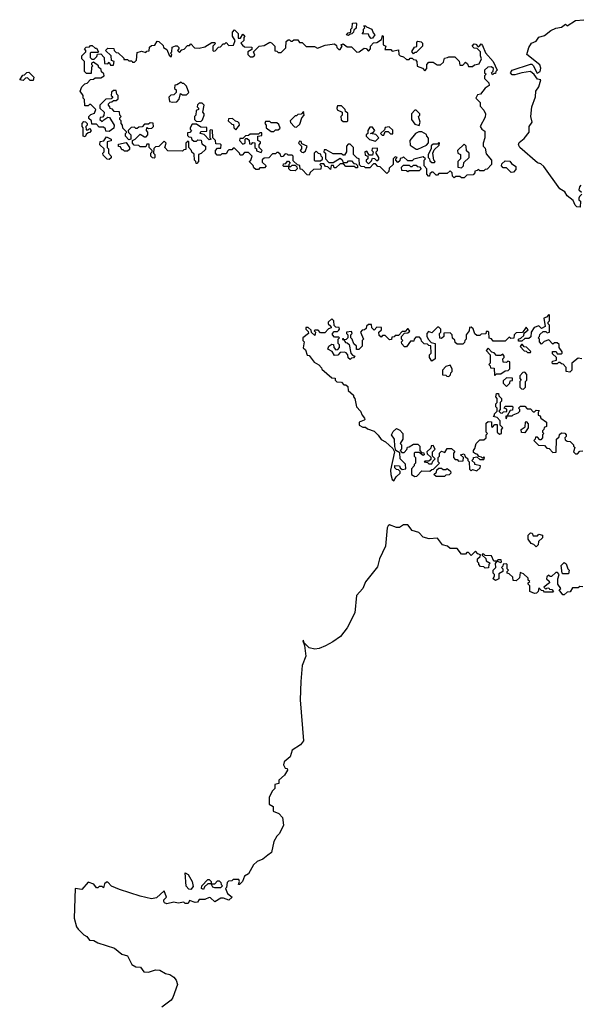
# Model space of a CAD drawing. Extents: x 1985742 to 2252716, y 78271 to 266492.
# Tile 139 of 250: x 2091790 to 2095769, y 198974 to 205962. Entities that reach past the tile are written whole.
import ezdxf

# ---------------------------------------------------------------- set-up
doc = ezdxf.new("R2010")
doc.units = 0

msp = doc.modelspace()

# ---------------------------------------------------------------- linework, layer by layer
at = {"layer": '0CON10XD'}
for points in [[(2095780, 204725), (2095763, 204707), (2095760, 204695), (2095760, 204685), (2095770, 204675), (2095767.5, 204632.5), (2095745, 204633.3), (2095733.8, 204645), (2095719.3, 204679.3), (2095675, 204713.3), (2095660, 204740), (2095625, 204762.5), (2095509.5, 204919.5), (2095488.3, 204938.3), (2095465, 204946.7), (2095340, 205055), (2095330, 205075), (2095335, 205091.2), (2095369.7, 205120.3), (2095406.7, 205165), (2095406.2, 205205), (2095426.7, 205235), (2095419.2, 205275), (2095425.8, 205345), (2095452, 205415), (2095454, 205455), (2095473.8, 205485), (2095490, 205535), (2095465, 205540), (2095442.5, 205572.5), (2095415, 205594.2), (2095355.4, 205584.6), (2095305, 205570), (2095285, 205571.9), (2095273.3, 205585), (2095285, 205604), (2095416.4, 205646.4), (2095426.2, 205646.2), (2095435, 205637.5), (2095463.8, 205583.8), (2095483.3, 205595), (2095488.8, 205618.8), (2095483, 205643), (2095390, 205715), (2095403.8, 205765), (2095423.3, 205795), (2095455, 205810), (2095475, 205837.5), (2095515, 205850), (2095560, 205885), (2095595, 205902.5), (2095635, 205910), (2095665, 205930), (2095675, 205920), (2095735, 205956.7), (2095795, 205962.5)], [(2093201.7, 205768.3), (2093215, 205770), (2093235, 205790), (2093245, 205790), (2093255, 205800), (2093275, 205780), (2093308.3, 205781.7), (2093320, 205815), (2093300, 205845), (2093300, 205875), (2093315, 205890), (2093340, 205865), (2093341.7, 205831.7), (2093358.3, 205831.7), (2093375, 205860), (2093388.3, 205848.3), (2093380, 205835), (2093380, 205815), (2093360, 205795), (2093371.7, 205781.7), (2093385, 205770), (2093438.3, 205768.3), (2093438.3, 205751.7), (2093410, 205735), (2093410, 205715), (2093425, 205700), (2093445, 205700), (2093458.3, 205711.7), (2093450, 205735), (2093490, 205775), (2093525, 205780), (2093565, 205802.5), (2093578.3, 205798.3), (2093600, 205775), (2093601.7, 205741.7), (2093615, 205740), (2093625, 205730), (2093645, 205730), (2093678.3, 205761.7), (2093682.5, 205807.5), (2093695, 205820), (2093705, 205820), (2093715, 205810), (2093725, 205810), (2093735, 205820), (2093765, 205820), (2093775, 205800), (2093795, 205800), (2093823, 205773), (2093881.7, 205771.7), (2093905, 205760), (2093958.3, 205781.7), (2094025, 205790), (2094038.3, 205778.3), (2094040, 205765), (2094055, 205750), (2094065, 205750), (2094080, 205775), (2094070, 205785), (2094085, 205790), (2094115, 205770), (2094145, 205770), (2094183, 205733), (2094200, 205735), (2094235, 205760), (2094248.3, 205758.3), (2094265, 205740), (2094280, 205755), (2094280, 205775), (2094301.7, 205798.3), (2094325, 205800), (2094358.3, 205821.7), (2094365, 205850), (2094370, 205845), (2094370, 205785), (2094390, 205775), (2094381.7, 205751.7), (2094425, 205750), (2094435, 205740), (2094478.3, 205748.3), (2094480, 205715), (2094490, 205705), (2094515, 205700), (2094535, 205680), (2094555, 205680), (2094561.7, 205688.3), (2094575, 205690), (2094585, 205680), (2094598.3, 205678.3), (2094610, 205665), (2094611.7, 205631.7), (2094648.3, 205618.3), (2094665, 205600), (2094680, 205615), (2094680, 205645), (2094695, 205660), (2094725, 205660), (2094753, 205643), (2094777, 205643), (2094798.3, 205661.7), (2094805, 205690), (2094827, 205693), (2094835, 205700), (2094878.3, 205698.3), (2094908.3, 205668.3), (2094915, 205640), (2094935, 205640), (2094955, 205660), (2094968.3, 205648.3), (2094975, 205630), (2095005, 205630), (2095018.3, 205641.7), (2095051.7, 205648.3), (2095067.5, 205685), (2095060, 205705), (2095060, 205735), (2095038.3, 205758.3), (2095015, 205760), (2095002.5, 205775), (2095015, 205790), (2095028.3, 205788.3), (2095045, 205770), (2095055, 205780), (2095065, 205790), (2095075, 205780), (2095096.4, 205726.4), (2095150, 205665), (2095180, 205605), (2095170, 205595), (2095168.3, 205581.7), (2095155, 205580), (2095145, 205570), (2095140, 205585), (2095151.7, 205598.3), (2095152.5, 205615), (2095138.8, 205628.8), (2095113.8, 205626.2), (2095090, 205605), (2095090, 205585), (2095100, 205575), (2095090, 205565), (2095090, 205545), (2095120, 205515), (2095122.5, 205495), (2095093.6, 205476.4), (2095060, 205435), (2095040, 205430), (2095027.5, 205405), (2095057.5, 205375), (2095058.3, 205348.3), (2095085, 205320), (2095096.7, 205295), (2095095, 205270), (2095057.5, 205205), (2095070, 205185), (2095091.7, 205171.7), (2095092.5, 205125), (2095080, 205085), (2095080, 205065), (2095095, 205050), (2095100, 205010), (2095140, 204965), (2095140, 204935), (2095108.3, 204901.7), (2095095, 204900), (2095085, 204890), (2095055, 204890), (2095045, 204900), (2095038.3, 204891.7), (2095021.7, 204888.3), (2095020, 204875), (2095008.3, 204861.7), (2094965, 204860), (2094945, 204840)], [(2094125, 205850), (2094110, 205855), (2094121.7, 205868.3), (2094140, 205875), (2094140, 205895), (2094150, 205905), (2094151.7, 205938.3), (2094175, 205940), (2094180, 205935), (2094178.3, 205901.7), (2094161.7, 205888.3), (2094160, 205875), (2094148.3, 205861.7), (2094135, 205860), (2094125, 205850)], [(2094285, 205830), (2094270, 205845), (2094265, 205860), (2094221.7, 205861.7), (2094230, 205875), (2094230, 205895), (2094240, 205905), (2094231.7, 205918.3), (2094245, 205920), (2094251.7, 205911.7), (2094290, 205895), (2094298.3, 205868.3), (2094310, 205855), (2094295, 205832.5), (2094285, 205830)], [(2094945, 204840), (2094925, 204840), (2094915, 204850), (2094885, 204850), (2094875, 204840), (2094861.7, 204851.7), (2094860, 204875), (2094845, 204890), (2094825, 204870), (2094765, 204870), (2094755, 204860), (2094745, 204860), (2094725, 204880), (2094715, 204880), (2094701.7, 204868.3), (2094698.3, 204851.7), (2094691.7, 204851.7), (2094680, 204865), (2094680, 204905), (2094660, 204925), (2094660, 204965), (2094670, 204975), (2094655, 204990), (2094588.3, 204971.7), (2094575, 204960), (2094545, 204960), (2094515, 204990), (2094508.3, 204981.7), (2094491.7, 204978.3), (2094488.3, 204961.7), (2094475, 204950), (2094460, 204965), (2094460, 204975), (2094470, 204985), (2094455, 204990), (2094440, 204975), (2094440, 204935), (2094411.7, 204908.3), (2094410, 204885), (2094395, 204870), (2094348.3, 204918.3), (2094331.7, 204921.7), (2094315, 204940), (2094301.7, 204938.3), (2094275, 204910), (2094245, 204910), (2094238.3, 204918.3), (2094215, 204920), (2094201.7, 204931.7), (2094200, 204975), (2094185, 204980), (2094160, 205005), (2094160, 205055), (2094135, 205080), (2094121.7, 205078.3), (2094110, 205065), (2094110, 205025), (2094095, 205000), (2094085, 205000), (2094075, 205010), (2094015, 205010), (2093965, 205040), (2093951.7, 205038.3), (2093950, 205025), (2093960, 205015), (2093960, 204975), (2093985, 204950), (2094015, 204950), (2094065, 204980), (2094078.3, 204968.3), (2094085, 204950), (2094115, 204950), (2094125, 204960), (2094145, 204960), (2094161.7, 204941.7), (2094175, 204940), (2094188.3, 204928.3), (2094188.3, 204911.7), (2094175, 204910), (2094165, 204920), (2094105, 204920), (2094088.3, 204938.3), (2094065, 204940), (2094035, 204910), (2094021.7, 204911.7), (2094018.3, 204928.3), (2094001.7, 204928.3), (2093995, 204900), (2093978.3, 204918.3), (2093961.7, 204921.7), (2093948.3, 204938.3), (2093925, 204940), (2093920, 204935), (2093930, 204925), (2093928.3, 204901.7), (2093875, 204900), (2093851.7, 204878.3), (2093845, 204860), (2093831.7, 204861.7), (2093795, 204900), (2093781.7, 204901.7), (2093778.3, 204928.3), (2093761.7, 204931.7), (2093731.7, 204961.7), (2093730, 204995), (2093725, 205000), (2093695, 205000), (2093688.3, 205008.3), (2093675, 205010), (2093658.3, 204991.7), (2093645, 204990), (2093638.3, 205008.3), (2093625, 205020), (2093615, 205020), (2093605, 205010), (2093585, 205010), (2093558.3, 204981.7), (2093525, 204980), (2093511.7, 204968.3), (2093511.7, 204951.7), (2093540, 204925), (2093528.3, 204911.7), (2093495, 204910), (2093485, 204900), (2093465, 204900), (2093451.7, 204911.7), (2093448.3, 204928.3), (2093420, 204955), (2093430, 204965), (2093440, 204995), (2093415, 205020), (2093385, 205020), (2093368.3, 205001.7), (2093355, 205000), (2093350, 205015), (2093315, 205050), (2093305, 205050), (2093295, 205040), (2093275, 205040), (2093268.3, 205031.7), (2093255, 205010), (2093225, 205010), (2093215, 205000), (2093191.7, 205001.7), (2093180, 205015), (2093180, 205035), (2093195, 205050), (2093218.3, 205051.7), (2093220, 205075), (2093215, 205080), (2093181.7, 205081.7), (2093180, 205105), (2093160, 205125), (2093158.3, 205178.3), (2093145, 205180), (2093140, 205175), (2093140, 205125), (2093150, 205115), (2093135, 205110), (2093098.3, 205148.3), (2093070, 205155), (2093075, 205170), (2093118.3, 205171.7), (2093118.3, 205198.3), (2093075, 205200), (2093045, 205220), (2093015, 205220), (2093000, 205195), (2093000, 205185), (2093010, 205175), (2092998.3, 205161.7), (2092981.7, 205158.3), (2092981.7, 205141.7), (2092991.7, 205131.7), (2093008.3, 205128.3), (2093011.7, 205111.7), (2093025, 205100), (2093045, 205100), (2093055, 205110), (2093078.3, 205108.3), (2093081.7, 205081.7), (2093110, 205065), (2093108.3, 205041.7), (2093078.3, 205011.7), (2093060, 205005), (2093060, 204955), (2093048.3, 204941.7), (2093041.7, 204941.7), (2093040, 204955), (2093030, 204965), (2093028.3, 205008.3), (2093011.7, 205021.7), (2093010, 205035), (2092990, 205055), (2092990, 205095), (2092985, 205100), (2092970, 205085), (2092968.3, 205041.7), (2092955, 205040), (2092945, 205030), (2092841.7, 205031.7), (2092820, 205055), (2092830, 205085), (2092815, 205100), (2092778.3, 205061.7), (2092755, 205060), (2092741.7, 205048.3), (2092740, 205015), (2092750, 205005), (2092750, 204985), (2092745, 204980), (2092731.7, 204981.7), (2092720, 204995), (2092720, 205015), (2092730, 205025), (2092730, 205035), (2092710, 205055), (2092708.3, 205078.3), (2092691.7, 205078.3), (2092685, 205060), (2092645, 205060), (2092635, 205070), (2092601.7, 205071.7), (2092590, 205085), (2092590, 205105), (2092610, 205115), (2092645, 205150), (2092675, 205130), (2092688.3, 205131.7), (2092700, 205145), (2092700, 205165), (2092690, 205175), (2092691.7, 205198.3), (2092705, 205190), (2092728.3, 205191.7), (2092740, 205205), (2092738.3, 205228.3), (2092715, 205230), (2092705, 205220), (2092675, 205220), (2092658.3, 205201.7), (2092635, 205200), (2092625, 205190), (2092615, 205190), (2092605, 205200), (2092581.7, 205198.3), (2092560, 205175), (2092561.7, 205161.7), (2092580, 205145), (2092580, 205115), (2092565, 205110), (2092540, 205135), (2092540, 205155), (2092550, 205165), (2092523, 205193), (2092520, 205215), (2092510, 205225), (2092510, 205245), (2092500, 205255), (2092500, 205265), (2092510, 205275), (2092500, 205285), (2092498.3, 205308.3), (2092461.7, 205311.7), (2092448.3, 205328.3), (2092431.7, 205331.7), (2092430, 205345), (2092420, 205355), (2092420, 205365), (2092431.7, 205378.3), (2092445, 205380), (2092455, 205390), (2092475, 205390), (2092488.3, 205401.7), (2092490, 205425), (2092480, 205435), (2092475, 205460), (2092455, 205460), (2092441.7, 205448.3), (2092440, 205425), (2092450, 205415), (2092438.3, 205401.7), (2092401.7, 205398.3), (2092360, 205355), (2092360, 205335), (2092390, 205305), (2092388.3, 205281.7), (2092378.3, 205271.7), (2092361.7, 205268.3), (2092360, 205255), (2092375, 205240), (2092388.3, 205251.7), (2092415, 205270), (2092428.3, 205268.3), (2092460, 205215), (2092458.3, 205191.7), (2092425, 205170), (2092401.7, 205171.7), (2092398.3, 205188.3), (2092385, 205200), (2092355, 205200), (2092335, 205220), (2092301.7, 205221.7), (2092300, 205245), (2092281.7, 205261.7), (2092280, 205275), (2092295, 205290), (2092320, 205300), (2092330, 205325), (2092295, 205360), (2092285, 205360), (2092275, 205350), (2092251.7, 205351.7), (2092250, 205395), (2092240, 205405), (2092240, 205425), (2092220, 205455), (2092230, 205485), (2092251.7, 205508.3), (2092268.3, 205511.7), (2092291.7, 205538.3), (2092315, 205540), (2092325, 205550), (2092365, 205550), (2092390, 205565), (2092388.3, 205578.3), (2092371.7, 205591.7), (2092368.3, 205608.3), (2092350, 205625), (2092350, 205635), (2092315, 205660), (2092300, 205655), (2092300, 205645), (2092310, 205635), (2092300, 205625), (2092298.3, 205581.7), (2092265, 205580), (2092250, 205595), (2092250, 205665), (2092230, 205685), (2092230, 205705), (2092260, 205735), (2092260, 205745), (2092250, 205755), (2092261.7, 205768.3), (2092285, 205770), (2092291.7, 205778.3), (2092305, 205780), (2092325, 205760), (2092335, 205760), (2092350, 205735), (2092345, 205730), (2092295, 205730), (2092290, 205725), (2092290, 205695), (2092301.7, 205681.7), (2092318.3, 205681.7), (2092338.3, 205701.7), (2092341.7, 205718.3), (2092365, 205720), (2092390, 205695), (2092391.7, 205651.7), (2092415, 205650), (2092425, 205660), (2092435, 205640), (2092455, 205640), (2092460, 205665), (2092441.7, 205671.7), (2092440, 205705), (2092400, 205745), (2092415, 205760), (2092458.3, 205758.3), (2092460, 205745), (2092475, 205730), (2092488.3, 205728.3), (2092528.3, 205688.3), (2092530, 205680), (2092555, 205680), (2092565, 205670), (2092585, 205670), (2092591.7, 205661.7), (2092605, 205660), (2092620, 205675), (2092625, 205730), (2092655, 205740), (2092685, 205730), (2092691.7, 205738.3), (2092708.3, 205741.7), (2092711.7, 205768.3), (2092725, 205780), (2092748.3, 205781.7), (2092765, 205810), (2092778.3, 205808.3), (2092808.3, 205778.3), (2092810, 205765), (2092835, 205750), (2092851.7, 205711.7), (2092865, 205700), (2092870, 205715), (2092860, 205725), (2092870, 205735), (2092873, 205767), (2092895, 205777.5), (2092907, 205777), (2092920, 205765), (2092920, 205755), (2092910, 205745), (2092925, 205730), (2092941.7, 205748.3), (2092957, 205753), (2092981.7, 205778.3), (2092995, 205780), (2093005, 205790), (2093031.7, 205761.7), (2093065, 205760), (2093105, 205770), (2093155, 205800), (2093175, 205800), (2093178.3, 205791.7), (2093160, 205775), (2093160, 205745), (2093165, 205740), (2093178.3, 205741.7), (2093201.7, 205768.3)], [(2094585, 205720), (2094573, 205737), (2094591.7, 205768.3), (2094608.3, 205771.7), (2094610, 205805), (2094615, 205810), (2094640, 205805), (2094650, 205795), (2094650, 205775), (2094605, 205730), (2094595, 205730), (2094585, 205720)], [(2091885, 205530), (2091865, 205530), (2091845, 205550), (2091831.7, 205548.3), (2091815, 205530), (2091790, 205535), (2091811.7, 205568.3), (2091825, 205570), (2091841.7, 205588.3), (2091855, 205590), (2091890, 205555), (2091885, 205530)], [(2092875, 205377.5), (2092905, 205380), (2092921.7, 205398.3), (2092931.7, 205438.3), (2092945, 205430), (2092975, 205430), (2092990, 205445), (2092975, 205490), (2092955, 205510), (2092945, 205510), (2092935, 205520), (2092905, 205500), (2092891.7, 205498.3), (2092890, 205475), (2092900, 205465), (2092900, 205445), (2092885, 205430), (2092863, 205427), (2092848.3, 205411.7), (2092853, 205383), (2092875, 205377.5)], [(2093075, 205240), (2093088.3, 205251.7), (2093100, 205285), (2093100, 205295), (2093090, 205305), (2093100, 205355), (2093085, 205370), (2093065, 205370), (2093051.7, 205358.3), (2093050, 205345), (2093060, 205335), (2093060, 205325), (2093041.7, 205318.3), (2093040, 205285), (2093030, 205275), (2093030, 205255), (2093041.7, 205241.7), (2093075, 205240)], [(2094115, 205240), (2094120, 205245), (2094118.3, 205298.3), (2094101.7, 205311.7), (2094100, 205325), (2094075, 205350), (2094045, 205350), (2094040, 205335), (2094043.6, 205323.6), (2094080, 205305), (2094080, 205285), (2094070, 205275), (2094071.7, 205251.7), (2094085, 205240), (2094115, 205240)], [(2094625, 205212.5), (2094632.5, 205235), (2094620, 205275), (2094630, 205285), (2094630, 205295), (2094605, 205320), (2094595, 205320), (2094570, 205295), (2094570, 205255), (2094595, 205220), (2094625, 205212.5)], [(2093325, 205180), (2093350, 205215), (2093348.3, 205228.3), (2093338.3, 205238.3), (2093321.7, 205241.7), (2093301.7, 205261.7), (2093271.7, 205258.3), (2093270, 205245), (2093295, 205220), (2093308.3, 205218.3), (2093310, 205195), (2093325, 205180)], [(2093755, 205200), (2093778.3, 205221.7), (2093793, 205267), (2093810, 205285), (2093805, 205310), (2093788.3, 205291.7), (2093765, 205290), (2093755, 205280), (2093745, 205280), (2093710, 205245), (2093711.7, 205231.7), (2093741.7, 205201.7), (2093755, 205200)], [(2092255, 205130), (2092240, 205135), (2092240, 205195), (2092232.5, 205205), (2092232.5, 205225), (2092245, 205240), (2092258.3, 205238.3), (2092270, 205225), (2092270, 205215), (2092260, 205205), (2092261.7, 205181.7), (2092275, 205180), (2092285, 205190), (2092297.5, 205175), (2092288.3, 205161.7), (2092275, 205160), (2092261.7, 205148.3), (2092255, 205130)], [(2093595, 205170), (2093605, 205180), (2093625, 205180), (2093638.3, 205191.7), (2093628.3, 205218.3), (2093615, 205230), (2093575, 205230), (2093565, 205240), (2093535, 205240), (2093530, 205225), (2093540, 205215), (2093540, 205195), (2093575, 205170), (2093595, 205170)], [(2094315, 205100), (2094340, 205125), (2094317, 205147), (2094280, 205155), (2094298.3, 205161.7), (2094310, 205175), (2094295, 205200), (2094275, 205200), (2094260, 205175), (2094260, 205155), (2094250, 205145), (2094250, 205135), (2094273, 205113), (2094315, 205100)], [(2094375, 205142.5), (2094385, 205170), (2094405, 205170), (2094421.7, 205151.7), (2094438.3, 205151.7), (2094438.3, 205178.3), (2094411.7, 205201.7), (2094385, 205197.5), (2094378.3, 205181.7), (2094350, 205155), (2094363, 205143), (2094375, 205142.5)], [(2092425, 204970), (2092411.7, 204971.7), (2092381.7, 205001.7), (2092380, 205015), (2092390, 205025), (2092390, 205045), (2092360, 205075), (2092361.7, 205098.3), (2092388.3, 205101.7), (2092405, 205130), (2092440, 205115), (2092438.3, 205101.7), (2092410, 205095), (2092410, 205055), (2092420, 205045), (2092420, 205015), (2092440, 204995), (2092438.3, 204981.7), (2092425, 204970)], [(2093505, 205020), (2093510, 205035), (2093490, 205055), (2093490, 205075), (2093500, 205085), (2093500, 205095), (2093480, 205105), (2093480, 205135), (2093508.3, 205141.7), (2093508.3, 205158.3), (2093495, 205160), (2093485, 205150), (2093425, 205150), (2093415, 205140), (2093391.7, 205138.3), (2093375, 205120), (2093351.7, 205118.3), (2093350, 205105), (2093375, 205080), (2093390, 205085), (2093390, 205115), (2093395, 205120), (2093405, 205120), (2093418.3, 205108.3), (2093421.7, 205081.7), (2093435, 205080), (2093445, 205090), (2093458.3, 205088.3), (2093460, 205055), (2093470, 205045), (2093471.7, 205031.7), (2093505, 205020)], [(2094615, 205042.5), (2094678.3, 205071.7), (2094691.7, 205088.3), (2094691.7, 205121.7), (2094680, 205135), (2094678.3, 205148.3), (2094645, 205167.5), (2094623, 205167), (2094600, 205155), (2094560, 205105), (2094561.7, 205071.7), (2094605, 205042.5), (2094615, 205042.5)], [(2092555, 205030), (2092535, 205030), (2092525, 205040), (2092515, 205040), (2092505, 205060), (2092491.7, 205061.7), (2092491.7, 205078.3), (2092545, 205090), (2092570, 205055), (2092568.3, 205041.7), (2092555, 205030)], [(2093805, 205020), (2093818.3, 205031.7), (2093830, 205065), (2093791.7, 205081.7), (2093788.3, 205098.3), (2093775, 205100), (2093770, 205085), (2093790, 205065), (2093790, 205045), (2093780, 205035), (2093791.7, 205021.7), (2093805, 205020)], [(2094265, 204940), (2094288.3, 204961.7), (2094295, 204980), (2094308.3, 204978.3), (2094325, 204960), (2094338.3, 204971.7), (2094340, 204985), (2094320, 205015), (2094320, 205025), (2094330, 205035), (2094330, 205050), (2094291.7, 205048.3), (2094290, 205035), (2094300, 205025), (2094295, 205000), (2094271.7, 205001.7), (2094255, 205030), (2094240, 205025), (2094241.7, 205001.7), (2094260, 204995), (2094260, 204975), (2094250, 204965), (2094250, 204955), (2094265, 204940)], [(2094735, 204950), (2094740, 204955), (2094730, 204965), (2094722.5, 205015), (2094731.7, 205038.3), (2094768.3, 205071.7), (2094770, 205085), (2094765, 205090), (2094755, 205080), (2094725, 205080), (2094711.7, 205068.3), (2094710, 205045), (2094690, 205005), (2094690, 204985), (2094700, 204975), (2094701.7, 204961.7), (2094715, 204950), (2094735, 204950)], [(2094925, 204910), (2094940, 204925), (2094941.7, 204948.3), (2094980, 204985), (2094980, 205015), (2094961.7, 205031.7), (2094960, 205065), (2094945, 205080), (2094897.5, 205035), (2094900, 205015), (2094920, 205005), (2094920, 204975), (2094900, 204955), (2094900, 204915), (2094925, 204910)], [(2093925, 204960), (2093938.3, 204971.7), (2093940, 204985), (2093930, 204995), (2093928.3, 205008.3), (2093911.7, 205011.7), (2093895, 205030), (2093880, 205015), (2093880, 204965), (2093885, 204960), (2093925, 204960)], [(2093745, 204890), (2093711.7, 204891.7), (2093700, 204905), (2093700, 204920), (2093665, 204920), (2093660, 204925), (2093661.7, 204938.3), (2093678.3, 204941.7), (2093691.7, 204958.3), (2093698.3, 204958.3), (2093710, 204945), (2093700, 204935), (2093700, 204920), (2093715, 204920), (2093725, 204930), (2093745, 204930), (2093758.3, 204918.3), (2093760, 204905), (2093745, 204890)], [(2094545, 204882.5), (2094535, 204890), (2094501.7, 204891.7), (2094500, 204915), (2094515, 204930), (2094555, 204930), (2094565, 204920), (2094575, 204920), (2094585, 204930), (2094605, 204930), (2094611.7, 204921.7), (2094628.3, 204918.3), (2094640, 204905), (2094625, 204890), (2094555, 204890), (2094545, 204882.5)], [(2095278.3, 204878.3), (2095245, 204910), (2095221.7, 204911.7), (2095210, 204925), (2095211.7, 204938.3), (2095235, 204960), (2095268.3, 204958.3), (2095281.7, 204941.7), (2095311.7, 204921.7), (2095311.7, 204898.3), (2095295, 204880), (2095278.3, 204878.3)], [(2095773, 204787), (2095763, 204777), (2095760, 204755), (2095778.3, 204738.3)], [(2095780, 203555), (2095755, 203560), (2095710, 203525), (2095710, 203475), (2095695, 203460), (2095670, 203465), (2095670, 203495), (2095648.3, 203518.3), (2095635, 203520), (2095625, 203530), (2095615, 203530), (2095605, 203520), (2095575, 203520), (2095570, 203525), (2095571.7, 203538.3), (2095600, 203545), (2095600, 203565), (2095571.7, 203591.7), (2095571.7, 203608.3), (2095598.3, 203608.3), (2095605, 203590), (2095635, 203590), (2095640, 203595), (2095640, 203605), (2095620, 203635), (2095618.3, 203658.3), (2095605, 203670), (2095585, 203670), (2095575, 203660), (2095545, 203690), (2095511.7, 203678.3), (2095495, 203660), (2095480, 203675), (2095480, 203695), (2095470, 203705), (2095480, 203715), (2095481.7, 203728.3), (2095505, 203750), (2095525, 203750), (2095535, 203740), (2095550, 203745), (2095550, 203795), (2095540, 203805), (2095540, 203815), (2095550, 203825), (2095550, 203865), (2095545, 203870), (2095528.3, 203851.7), (2095510, 203845), (2095520, 203785), (2095495, 203770), (2095475, 203790), (2095441.7, 203778.3), (2095420, 203745), (2095418.3, 203711.7), (2095405, 203700), (2095375, 203700), (2095355, 203680), (2095331.7, 203681.7), (2095330, 203695), (2095348.3, 203701.7), (2095368.3, 203721.7), (2095371.7, 203738.3), (2095398.3, 203761.7), (2095385, 203780), (2095358.3, 203741.7), (2095315, 203740), (2095300, 203725), (2095298.3, 203701.7), (2095275, 203700), (2095265, 203710), (2095235, 203680), (2095151.7, 203681.7), (2095138.3, 203698.3), (2095121.7, 203701.7), (2095120, 203745), (2095115, 203750), (2095101.7, 203748.3), (2095098.3, 203731.7), (2095065, 203730), (2095055, 203720), (2095035, 203720), (2095021.7, 203731.7), (2095008.3, 203768.3), (2094995, 203780), (2094981.7, 203778.3), (2094980, 203755), (2094960, 203725), (2094960, 203695), (2094950, 203685), (2094948.3, 203671.7), (2094935, 203660), (2094895, 203660), (2094881.7, 203671.7), (2094878.3, 203688.3), (2094861.7, 203701.7), (2094860, 203725), (2094845, 203740), (2094801.7, 203738.3), (2094800, 203715), (2094785, 203700), (2094771.7, 203701.7), (2094770, 203735), (2094780, 203745), (2094780, 203765), (2094765, 203780), (2094755, 203780), (2094715, 203740), (2094691.7, 203748.3), (2094680, 203735), (2094680, 203715), (2094691.7, 203691.7), (2094711.7, 203671.7), (2094740, 203665), (2094740, 203555), (2094715, 203540), (2094700, 203565), (2094700, 203585), (2094710, 203595), (2094708.3, 203648.3), (2094695, 203650), (2094685, 203660), (2094661.7, 203661.7), (2094641.7, 203681.7), (2094640, 203695), (2094628.3, 203708.3), (2094601.7, 203708.3), (2094590, 203695), (2094588.3, 203681.7), (2094565, 203680), (2094535, 203640), (2094521.7, 203641.7), (2094501.7, 203661.7), (2094500, 203675), (2094510, 203685), (2094500, 203695), (2094500, 203715), (2094521.7, 203738.3), (2094545, 203740), (2094558.3, 203751.7), (2094548.3, 203768.3), (2094541.7, 203768.3), (2094525, 203750), (2094505, 203750), (2094478.3, 203721.7), (2094455, 203720), (2094448.3, 203711.7), (2094431.7, 203708.3), (2094428.3, 203691.7), (2094415, 203690), (2094385, 203720), (2094365, 203720), (2094355, 203710), (2094341.7, 203721.7), (2094340, 203745), (2094358.3, 203761.7), (2094358.3, 203778.3), (2094325, 203780), (2094305, 203760), (2094290, 203775), (2094288.3, 203798.3), (2094265, 203800), (2094251.7, 203788.3), (2094248.3, 203771.7), (2094238.3, 203761.7), (2094221.7, 203758.3), (2094210, 203745), (2094230, 203695), (2094220, 203685), (2094220, 203645), (2094198.3, 203621.7), (2094181.7, 203621.7), (2094180, 203645), (2094161.7, 203661.7), (2094150, 203695), (2094140, 203705), (2094140, 203725), (2094150, 203735), (2094145, 203750), (2094110, 203745), (2094110, 203735), (2094120, 203725), (2094120, 203705), (2094108.3, 203691.7), (2094090, 203690), (2094088.3, 203698.3), (2094081.7, 203698.3), (2094081.7, 203691.7), (2094090, 203690), (2094101.7, 203671.7), (2094115, 203670), (2094128.3, 203658.3), (2094140, 203595), (2094151.7, 203581.7), (2094170, 203575), (2094158.3, 203561.7), (2094145, 203560), (2094135, 203550), (2094121.7, 203561.7), (2094120, 203585), (2094107, 203597), (2094095, 203602.5), (2094065, 203600), (2094048.3, 203581.7), (2094025, 203580), (2094008.3, 203608.3), (2093977.5, 203625), (2093983.6, 203646.4), (2094005, 203660), (2094018.3, 203658.3), (2094020, 203635), (2094035, 203620), (2094048.3, 203621.7), (2094060, 203635), (2094060, 203655), (2094050, 203665), (2094050, 203695), (2094060, 203705), (2094055, 203710), (2094025, 203710), (2094010, 203725), (2094010, 203735), (2094021.7, 203748.3), (2094045, 203750), (2094055, 203760), (2094060, 203765), (2094058.3, 203778.3), (2094035, 203780), (2094021.7, 203791.7), (2094020, 203825), (2094005, 203840), (2093980, 203815), (2093980, 203805), (2093998.3, 203788.3), (2094000, 203775), (2093981.7, 203768.3), (2093955, 203740), (2093925, 203740), (2093908.3, 203758.3), (2093885, 203760), (2093880, 203755), (2093890, 203745), (2093885, 203720), (2093861.7, 203741.7), (2093858.3, 203758.3), (2093838.3, 203778.3), (2093821.7, 203778.3), (2093820, 203765), (2093838.3, 203748.3), (2093840, 203735), (2093800, 203705), (2093800, 203685), (2093810, 203675), (2093803, 203633), (2093818.3, 203618.3), (2093831.7, 203581.7), (2093845, 203580), (2093880.7, 203530.7), (2093912.5, 203512.5), (2093932.5, 203492.5), (2093935, 203482.5), (2094005, 203420), (2094028.3, 203418.3), (2094030, 203405), (2094041.7, 203391.7), (2094075, 203390), (2094091.7, 203371.7), (2094105, 203370), (2094118.3, 203358.3), (2094121.7, 203331.7), (2094158.3, 203298.3), (2094160, 203285), (2094170, 203275), (2094180, 203215), (2094210, 203185), (2094220, 203155), (2094237.5, 203135), (2094240, 203125), (2094235, 203120), (2094200, 203105), (2094200, 203085), (2094225, 203070), (2094245, 203070), (2094258.3, 203058.3), (2094305, 203042.5), (2094334, 203014), (2094355, 202982.5), (2094386.7, 202966.7), (2094438.3, 202918.3), (2094450, 202895), (2094422.5, 202765), (2094423.6, 202733.6), (2094435, 202700), (2094445, 202690), (2094461.7, 202718.3), (2094490, 202745), (2094490, 202755), (2094478.3, 202768.3), (2094465, 202770), (2094451.7, 202781.7), (2094451.7, 202798.3), (2094487, 202797), (2094491.7, 202781.7), (2094505, 202770), (2094530, 202775), (2094528.3, 202808.3), (2094490, 202845), (2094488.3, 202888.3), (2094460, 202905), (2094452.5, 202932.5), (2094450, 202985), (2094430, 203015), (2094440, 203040), (2094465, 203060), (2094488.3, 203048.3), (2094510, 203025), (2094510, 202985), (2094490, 202955), (2094500, 202945), (2094500, 202915), (2094490, 202905), (2094501.7, 202891.7), (2094518.3, 202891.7), (2094538.3, 202911.7), (2094541.7, 202928.3), (2094555, 202930), (2094585, 202950), (2094615, 202950), (2094630, 202935)], [(2095415, 203600), (2095418.3, 203608.3), (2095388.3, 203638.3), (2095371.7, 203641.7), (2095358.3, 203658.3), (2095351.7, 203658.3), (2095342.5, 203642.5), (2095371.7, 203611.7), (2095385, 203610), (2095395, 203600), (2095415, 203600)], [(2095165, 203440), (2095175, 203450), (2095205, 203450), (2095235, 203470), (2095258.3, 203471.7), (2095270, 203485), (2095270, 203535), (2095255, 203540), (2095245, 203530), (2095221.7, 203531.7), (2095220, 203555), (2095230, 203565), (2095230, 203575), (2095218.3, 203588.3), (2095205, 203580), (2095175, 203580), (2095158.3, 203598.3), (2095141.7, 203601.7), (2095115, 203630), (2095100, 203615), (2095130, 203585), (2095130, 203525), (2095120, 203515), (2095130, 203505), (2095131.7, 203491.7), (2095158.3, 203488.3), (2095160, 203440), (2095165, 203440)], [(2094835, 203430), (2094848.3, 203441.7), (2094850, 203455), (2094860, 203465), (2094860, 203485), (2094845, 203510), (2094815, 203500), (2094790, 203475), (2094791.7, 203441.7), (2094815, 203440), (2094821.7, 203431.7), (2094835, 203430)], [(2095365, 203340), (2095380, 203355), (2095380, 203395), (2095390, 203405), (2095390, 203445), (2095375, 203460), (2095361.7, 203458.3), (2095340, 203435), (2095340, 203415), (2095350, 203405), (2095340, 203395), (2095340, 203355), (2095351.7, 203341.7), (2095365, 203340)], [(2095245, 203360), (2095268.3, 203381.7), (2095271.7, 203398.3), (2095288.3, 203401.7), (2095288.3, 203418.3), (2095245, 203420), (2095221.7, 203398.3), (2095221.7, 203381.7), (2095245, 203360)], [(2094630, 202935), (2094630, 202905), (2094641.7, 202891.7), (2094658.3, 202888.3), (2094660, 202875), (2094655, 202870), (2094625, 202890), (2094595, 202890), (2094590, 202885), (2094590, 202865), (2094600, 202855), (2094600, 202815), (2094590, 202805), (2094590, 202795), (2094570, 202775), (2094570, 202735), (2094595, 202720), (2094608.3, 202721.7), (2094645, 202760), (2094701.7, 202758.3), (2094715, 202770), (2094728.3, 202771.7), (2094770, 202815), (2094760, 202825), (2094760, 202855), (2094770, 202865), (2094770, 202885), (2094785, 202900), (2094808.3, 202891.7), (2094825, 202920), (2094855, 202920), (2094878.3, 202898.3), (2094870, 202885), (2094870, 202855), (2094881.7, 202841.7), (2094895, 202840), (2094905, 202830), (2094938.3, 202831.7), (2094940, 202855), (2094920, 202875), (2094945, 202880), (2094951.7, 202861.7), (2094970, 202845), (2094970, 202835), (2094980, 202825), (2094981.7, 202771.7), (2094995, 202760), (2095005, 202770), (2095035, 202760), (2095058.3, 202781.7), (2095060, 202795), (2095020, 202805), (2095020, 202815), (2095000, 202835), (2095010, 202845), (2095010, 202855), (2095035, 202860), (2095055, 202840), (2095085, 202840), (2095090, 202855), (2095085, 202860), (2095075, 202850), (2095068.3, 202858.3), (2095051.7, 202861.7), (2095038.3, 202878.3), (2095025, 202880), (2095011.7, 202891.7), (2095010, 202905), (2095021.7, 202918.3), (2095030, 202955), (2095055, 202980), (2095085, 202980), (2095100, 202995), (2095100, 203015), (2095110, 203025), (2095100, 203035), (2095101.7, 203098.3), (2095115, 203110), (2095138.3, 203108.3), (2095140, 203075), (2095145, 203070), (2095161.7, 203088.3), (2095178.3, 203088.3), (2095180, 203035), (2095195, 203020), (2095210, 203025), (2095210, 203055), (2095220, 203065), (2095200, 203085), (2095200, 203115), (2095178.3, 203138.3), (2095150, 203145), (2095160, 203155), (2095160, 203165), (2095180, 203185), (2095180, 203205), (2095170, 203215), (2095170, 203235), (2095180, 203245), (2095180, 203275), (2095170, 203285), (2095175, 203310), (2095188.3, 203308.3), (2095191.7, 203291.7), (2095210, 203275), (2095210, 203255), (2095200, 203245), (2095200, 203195), (2095190, 203185), (2095201.7, 203171.7), (2095215, 203170), (2095225, 203180), (2095248.3, 203181.7), (2095248.3, 203198.3), (2095230, 203205), (2095235, 203220), (2095285, 203220), (2095290, 203215), (2095288.3, 203191.7), (2095271.7, 203188.3), (2095250, 203150), (2095241.7, 203148.3), (2095240, 203135), (2095245, 203130), (2095250, 203150), (2095285, 203150), (2095291.7, 203158.3), (2095328.3, 203171.7), (2095340, 203185), (2095340, 203195), (2095330, 203205), (2095345, 203220), (2095375, 203220), (2095391.7, 203201.7), (2095415, 203200), (2095435, 203180), (2095445, 203180), (2095455, 203190), (2095478.3, 203188.3), (2095470, 203175), (2095470, 203155), (2095485, 203150), (2095490, 203135), (2095530, 203105), (2095530, 203075), (2095511.7, 203068.3), (2095510, 203055), (2095500, 203045), (2095500, 203035), (2095510, 203025), (2095500, 203015), (2095500, 202995), (2095488.3, 202981.7), (2095481.7, 202981.7), (2095465, 203000), (2095451.7, 202998.3), (2095450, 202985), (2095440, 202975), (2095471.7, 202941.7), (2095515, 202940), (2095531.7, 202921.7), (2095548.3, 202918.3), (2095575, 202890), (2095597, 202893), (2095600, 202985), (2095618.3, 203001.7), (2095621.7, 203018.3), (2095635, 203030), (2095658.3, 203028.3), (2095670, 203015), (2095670, 203005), (2095660, 202995), (2095661.7, 202981.7), (2095675, 202970), (2095698.3, 202968.3), (2095720, 202945), (2095720, 202935), (2095730, 202925), (2095720, 202895), (2095735, 202880), (2095748.3, 202881.7), (2095765, 202900), (2095788.3, 202901.7)], [(2095375, 203030), (2095351.7, 203031.7), (2095350, 203055), (2095378.3, 203071.7), (2095380, 203105), (2095385, 203110), (2095400, 203095), (2095400, 203065), (2095375, 203030)], [(2094715, 202810), (2094721.7, 202828.3), (2094740, 202845), (2094720, 202865), (2094720, 202895), (2094740, 202915), (2094725, 202940), (2094711.7, 202938.3), (2094708.3, 202921.7), (2094680, 202895), (2094681.7, 202881.7), (2094708.3, 202858.3), (2094708.3, 202841.7), (2094695, 202830), (2094665, 202830), (2094660, 202825), (2094685, 202820), (2094695, 202810), (2094715, 202810)], [(2094805, 202720), (2094745, 202720), (2094730, 202735), (2094748.3, 202751.7), (2094751.7, 202768.3), (2094765, 202780), (2094785, 202780), (2094795, 202770), (2094815, 202770), (2094825, 202777.5), (2094848.3, 202758.3), (2094850, 202745), (2094838.3, 202731.7), (2094815, 202730), (2094805, 202720)], [(2095788.3, 201938.3), (2095765, 201940), (2095755, 201930), (2095715, 201930), (2095698.3, 201901.7), (2095675, 201900), (2095655, 201880), (2095645, 201880), (2095620, 201915), (2095630, 201925), (2095610, 201955), (2095610, 201995), (2095620, 202025), (2095608.3, 202038.3), (2095595, 202040), (2095565, 202010), (2095555, 202010), (2095545, 202020), (2095531.7, 202008.3), (2095530, 201995), (2095548.3, 201978.3), (2095550, 201965), (2095510, 201935), (2095525, 201920), (2095531.7, 201928.3), (2095545, 201930), (2095551.7, 201921.7), (2095568.3, 201918.3), (2095580, 201905), (2095575, 201900), (2095515, 201900), (2095508.3, 201908.3), (2095495, 201910), (2095475, 201930), (2095470, 201905), (2095458.3, 201891.7), (2095445, 201890), (2095410, 201905), (2095410, 201945), (2095400, 201955), (2095400, 201965), (2095410, 201975), (2095400, 201985), (2095398.3, 201998.3), (2095365, 202030), (2095341.7, 202038.3), (2095338.3, 202001.7), (2095315, 201980), (2095291.7, 201981.7), (2095290, 202005), (2095265, 202030), (2095250, 202035), (2095250, 202045), (2095260, 202055), (2095250, 202065), (2095250, 202095), (2095245, 202100), (2095221.7, 202098.3), (2095220, 202085), (2095210, 202075), (2095220, 202065), (2095220, 202045), (2095191.7, 202028.3), (2095190, 201995), (2095167, 201983), (2095150, 201995), (2095160, 202015), (2095160, 202025), (2095150, 202035), (2095150, 202055), (2095170, 202075), (2095168.3, 202101.7), (2095180, 202120), (2095205, 202110), (2095210, 202115), (2095208.3, 202128.3), (2095185, 202130), (2095180, 202120), (2095155, 202120), (2095138.3, 202158.3), (2095095, 202160), (2095085, 202170), (2095071.7, 202168.3), (2095071.7, 202161.7), (2095098.3, 202138.3), (2095101.7, 202121.7), (2095130, 202105), (2095120, 202095), (2095118.3, 202071.7), (2095095, 202070), (2095085, 202080), (2095061.7, 202081.7), (2095050, 202095), (2095050, 202105), (2095040, 202115), (2095040, 202135), (2095058.3, 202151.7), (2095060, 202165), (2095041.7, 202171.7), (2095025, 202190), (2094995, 202160), (2094975, 202180), (2094965, 202180), (2094955, 202170), (2094925, 202170), (2094895, 202210), (2094845, 202210), (2094827, 202227), (2094790, 202235), (2094755, 202282.5), (2094697, 202277), (2094655, 202290), (2094623.6, 202323.6), (2094577, 202337), (2094545, 202377.5), (2094515, 202377.5), (2094485, 202357.5), (2094465, 202357.5), (2094415, 202376.2), (2094405, 202370), (2094399.2, 202355), (2094386.7, 202225), (2094344, 202135), (2094330, 202080), (2094245, 201972.5), (2094226.7, 201925), (2094180, 201875), (2094167.7, 201752.3), (2094113.8, 201646.2), (2094067.5, 201585)], [(2095455, 202220), (2095438.3, 202238.3), (2095420, 202245), (2095400, 202275), (2095400, 202305), (2095415, 202320), (2095428.3, 202318.3), (2095435, 202300), (2095465, 202300), (2095475, 202310), (2095500, 202305), (2095500, 202285), (2095471.7, 202258.3), (2095470, 202235), (2095455, 202220)], [(2095685, 202030), (2095645, 202030), (2095640, 202035), (2095632.5, 202087.5), (2095655, 202110), (2095670, 202100), (2095680, 202065), (2095690, 202055), (2095685, 202030)], [(2094067.5, 201585), (2094013.6, 201546.4), (2093961.1, 201518.9), (2093915, 201500), (2093885.8, 201495.8), (2093844, 201504), (2093810, 201540), (2093805, 201557.5), (2093800, 201555), (2093811.2, 201521.2), (2093820, 201445), (2093795, 201380), (2093784.6, 201265.4), (2093781.8, 201135), (2093803.8, 200845), (2093784.3, 200815.7), (2093725, 200777.5), (2093710.5, 200729.5), (2093666.7, 200695), (2093663.6, 200673.6), (2093675, 200650), (2093688.3, 200648.3), (2093690, 200635), (2093669.3, 200600.7), (2093630, 200565), (2093628.3, 200541.7), (2093600, 200535), (2093600, 200505), (2093585, 200490), (2093560, 200445), (2093560, 200395), (2093588.3, 200378.3), (2093590, 200345), (2093628.3, 200328.3), (2093655, 200300), (2093662.5, 200245), (2093633.6, 200186.4), (2093615, 200167.5), (2093595, 200130), (2093577.5, 200052.5), (2093552.5, 200032.5), (2093515, 200003.3), (2093475, 199986.7), (2093450, 199965), (2093415, 199900), (2093385, 199882.5), (2093372.5, 199845), (2093350, 199825), (2093342.5, 199825), (2093350, 199845), (2093345, 199860), (2093305, 199860), (2093295, 199850), (2093273, 199847), (2093261.7, 199838.3), (2093257, 199803), (2093250, 199795), (2093265, 199760), (2093297.5, 199735), (2093275, 199712.5), (2093237, 199727), (2093217, 199727), (2093175, 199702.5), (2093145, 199730), (2093135, 199732.5), (2093105, 199717.5), (2093065, 199717.5), (2093051.7, 199698.3), (2093035, 199697.5), (2092995, 199710), (2092985, 199690), (2092965, 199690), (2092955, 199700), (2092915, 199692.5), (2092885, 199700), (2092835, 199686.7), (2092817.5, 199695), (2092812.5, 199705), (2092812.5, 199715), (2092832.5, 199735), (2092815, 199780), (2092760.7, 199729.3), (2092725, 199723.8), (2092645, 199742), (2092499.2, 199789.2), (2092441.7, 199811.7), (2092415, 199840), (2092405, 199840), (2092391.7, 199828.3), (2092385, 199800), (2092375, 199810), (2092355, 199810), (2092345, 199800), (2092335, 199800), (2092317, 199827), (2092275, 199840), (2092231.7, 199788.3), (2092183.8, 199795), (2092177.5, 199585), (2092194, 199525), (2092205, 199506.7), (2092245, 199467.5), (2092266, 199456), (2092285, 199430), (2092317, 199427), (2092345, 199410), (2092463.6, 199373.6), (2092515, 199331.2), (2092555, 199317.5), (2092585, 199257.5), (2092615, 199240), (2092647, 199237), (2092670, 199205), (2092705, 199203.3), (2092755, 199220), (2092785, 199216.7), (2092825, 199193.8), (2092855, 199186.7), (2092885, 199166.7), (2092901.2, 199145), (2092911.2, 199115), (2092877.7, 199022.3), (2092865, 199003.3), (2092798.8, 198955)], [(2093005, 199790), (2092991.7, 199791.7), (2092972.7, 199812.7), (2092965, 199906.7), (2092985, 199896), (2093013.8, 199845), (2093020.7, 199809.3), (2093005, 199790)], [(2093095, 199790), (2093080, 199795), (2093082.5, 199815), (2093125, 199860), (2093135, 199860), (2093150, 199845), (2093150, 199830), (2093175, 199830), (2093195, 199850), (2093205, 199850), (2093218.3, 199838.3), (2093220, 199825), (2093230, 199815), (2093215, 199800), (2093175, 199800), (2093160, 199805), (2093150, 199830), (2093125, 199830), (2093101.7, 199808.3), (2093095, 199790)]]:
    msp.add_lwpolyline(points, dxfattribs=at)

doc.saveas('drawing.dxf')
